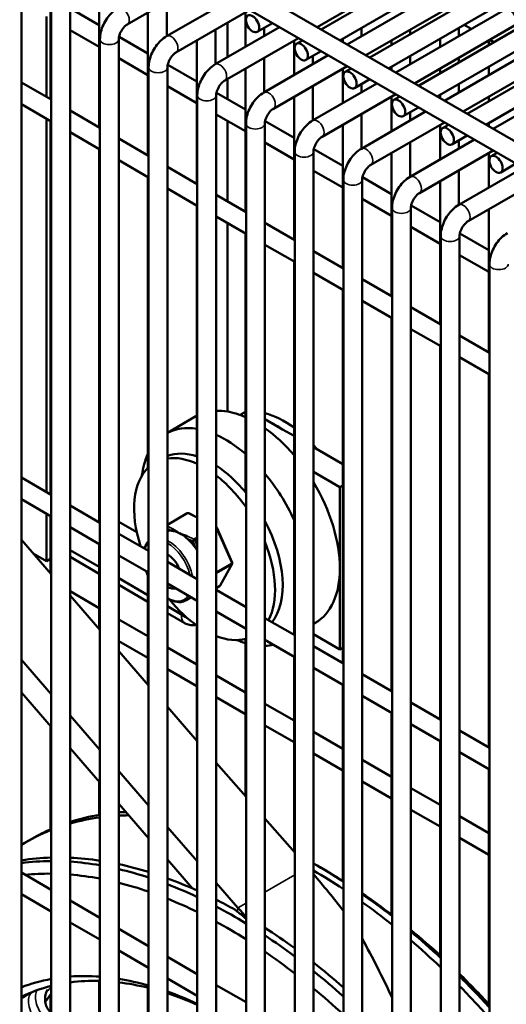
# Model space of a CAD drawing. Header units: inches. Extents: x 1 to 237, y 4 to 150.
# Tile 158 of 209: x 190.75 to 193.81, y 86.69 to 92.88. Entities that reach past the tile are written whole.
import ezdxf

# ---------------------------------------------------------------- set-up
doc = ezdxf.new("R2010")
doc.units = ezdxf.units.IN
doc.header["$LTSCALE"] = 7
doc.header["$MEASUREMENT"] = 0
doc.layers.add('Visible (ANSI)', color=7, linetype='Continuous', lineweight=50)
doc.layers.add('Visible Narrow (ANSI)', color=7, linetype='Continuous', lineweight=35)

msp = doc.modelspace()

# ---------------------------------------------------------------- linework, layer by layer
at = {"layer": 'Visible (ANSI)'}
for p, q in [((192.6425, 92.8197), (194.7097, 94.0132)), ((192.7606, 92.7515), (194.8278, 93.945)), ((190.7695, 93.9011), (196.9174, 90.3516)), ((190.6405, 93.8391), (196.8584, 90.2493)), ((192.9487, 92.6429), (195.0159, 93.8364)), ((193.0668, 92.5747), (195.134, 93.7682)), ((193.2549, 92.4661), (195.3222, 93.6596)), ((193.373, 92.3979), (195.4403, 93.5914)), ((193.5611, 92.2893), (195.6284, 93.4828)), ((193.6793, 92.2211), (195.7465, 93.4146)), ((190.9409, 93.2807), (190.9409, 92.381)), ((192.6173, 92.8342), (193.2467, 93.1976)), ((190.7568, 86.1695), (190.7568, 93.1121)), ((191.4233, 92.852), (191.8868, 93.1196)), ((192.8054, 92.7256), (193.4939, 93.1231)), ((191.2471, 93.1039), (191.2471, 92.2042)), ((191.6705, 92.7775), (192.0749, 93.011)), ((191.6715, 92.9953), (191.6715, 92.7781)), ((192.9236, 92.6574), (193.553, 93.0208)), ((190.945, 86.0281), (190.945, 92.9353)), ((191.0631, 85.9312), (191.0631, 92.9353)), ((191.065, 92.9513), (191.2471, 92.8461)), ((191.5534, 92.9271), (191.5534, 92.0274)), ((191.7295, 92.6752), (192.193, 92.9428)), ((192.1658, 92.9271), (192.1658, 92.7099)), ((193.1117, 92.5488), (193.8001, 92.9463)), ((190.9149, 92.396), (190.9149, 92.9016)), ((192.0533, 92.645), (192.0533, 92.8622)), ((192.2405, 92.8048), (192.3362, 92.8601)), ((191.0631, 92.816), (191.2471, 92.7098)), ((191.9767, 92.6007), (192.3811, 92.8342)), ((191.9777, 92.8185), (191.9777, 92.6013)), ((192.2839, 92.8299), (192.2839, 92.7781)), ((192.8964, 92.8299), (192.8964, 92.7781)), ((193.2026, 92.8185), (193.2026, 92.7895)), ((193.2298, 92.4806), (193.8592, 92.844)), ((193.5088, 92.8299), (193.5088, 92.7781)), ((193.5863, 92.8228), (193.5414, 92.8487)), ((191.2512, 85.7632), (191.2512, 92.7585)), ((191.3693, 85.6487), (191.3693, 92.7585)), ((191.3712, 92.7745), (191.5534, 92.6693)), ((191.8596, 92.7503), (191.8596, 91.8506)), ((192.0357, 92.4984), (192.4992, 92.766)), ((192.472, 92.7503), (192.472, 92.5331)), ((192.4877, 92.7303), (192.5243, 92.7515)), ((192.7783, 92.7617), (192.7783, 92.7413)), ((193.0845, 92.7503), (193.0845, 92.7213)), ((193.3907, 92.7617), (193.3907, 92.7099)), ((193.4179, 92.372), (194.1064, 92.7695)), ((193.697, 92.7503), (193.697, 92.7213)), ((193.7295, 92.7401), (193.7044, 92.7546)), ((192.5467, 92.628), (192.6425, 92.6833)), ((191.3693, 92.6392), (191.5534, 92.533)), ((192.2829, 92.4239), (192.6873, 92.6574)), ((192.2839, 92.6417), (192.2839, 92.4245)), ((192.5902, 92.6531), (192.5902, 92.6013)), ((193.2026, 92.6531), (193.2026, 92.6013)), ((193.5088, 92.6417), (193.5088, 92.6127)), ((193.536, 92.3038), (194.1654, 92.6672)), ((191.5574, 85.4509), (191.5574, 92.5817)), ((191.6755, 85.3162), (191.6755, 92.5817)), ((191.6774, 92.5977), (191.8596, 92.4925)), ((192.1658, 92.5735), (192.1658, 91.6738)), ((192.342, 92.3216), (192.8054, 92.5892)), ((192.7783, 92.5735), (192.7783, 92.3563)), ((192.7939, 92.5535), (192.8306, 92.5747)), ((193.0845, 92.5849), (193.0845, 92.5645)), ((193.3907, 92.5735), (193.3907, 92.5445)), ((193.697, 92.5849), (193.697, 92.5331)), ((193.7241, 92.1952), (194.4126, 92.5927)), ((192.0533, 92.3807), (192.0533, 92.5086)), ((192.8529, 92.4512), (192.9487, 92.5065)), ((190.7568, 92.4872), (190.945, 92.3786)), ((191.6755, 92.4624), (191.8596, 92.3562)), ((192.5891, 92.2471), (192.9936, 92.4806)), ((192.5902, 92.4649), (192.5902, 92.2477)), ((192.8964, 92.4763), (192.8964, 92.4245)), ((193.5088, 92.4763), (193.5088, 92.4245)), ((191.8636, 85.0831), (191.8636, 92.4049)), ((191.9818, 84.9237), (191.9818, 92.4049)), ((191.9837, 92.4209), (192.1658, 92.3157)), ((192.472, 92.3967), (192.472, 91.4969)), ((192.6482, 92.1448), (193.1117, 92.4124)), ((193.0845, 92.3967), (193.0845, 92.1795)), ((193.1001, 92.3767), (193.1368, 92.3979)), ((193.3907, 92.4081), (193.3907, 92.3877)), ((193.697, 92.3967), (193.697, 92.3677)), ((190.7568, 92.3508), (190.945, 92.2422)), ((191.0631, 92.3104), (191.2512, 92.2018)), ((192.8954, 92.0703), (193.2998, 92.3038)), ((193.1592, 92.2744), (193.2549, 92.3297)), ((190.9149, 89.9119), (190.9149, 92.2596)), ((190.9409, 92.2446), (190.9409, 89.8969)), ((191.9818, 92.2856), (192.1658, 92.1794)), ((192.0533, 91.7387), (192.0533, 92.2443)), ((192.2899, 92.2441), (192.472, 92.1389)), ((192.8964, 92.2881), (192.8964, 92.0709)), ((193.2026, 92.2995), (193.2026, 92.2477)), ((192.1699, 84.5502), (192.1699, 92.2281)), ((192.288, 84.5502), (192.288, 92.2281)), ((192.7783, 92.2199), (192.7783, 91.3201)), ((192.9544, 91.968), (193.4179, 92.2356)), ((193.3907, 92.2199), (193.3907, 92.0027)), ((193.4063, 92.1999), (193.443, 92.2211)), ((193.697, 92.2313), (193.697, 92.2109)), ((191.0631, 92.174), (191.2512, 92.0654)), ((191.3693, 92.1336), (191.5574, 92.025)), ((193.2016, 91.8935), (193.606, 92.127)), ((193.4654, 92.0976), (193.5611, 92.1529)), ((193.5088, 92.1227), (193.5088, 92.0709)), ((191.2471, 92.0678), (191.2471, 89.7201)), ((192.288, 92.1088), (192.472, 92.0026)), ((192.5961, 92.0673), (192.7783, 91.9621)), ((193.2026, 92.1113), (193.2026, 91.8941)), ((193.2606, 91.7912), (193.7241, 92.0588)), ((191.3693, 91.9972), (191.5574, 91.8886)), ((192.4761, 84.0242), (192.4761, 92.0513)), ((192.5942, 83.8636), (192.5942, 92.0513)), ((193.0845, 92.0431), (193.0845, 91.1433)), ((193.697, 92.0431), (193.697, 91.8259)), ((193.7126, 92.0231), (193.7493, 92.0443)), ((191.6755, 91.9568), (191.8636, 91.8482)), ((192.5942, 91.932), (192.7783, 91.8258)), ((193.5078, 91.7167), (193.9122, 91.9502)), ((193.5088, 91.9345), (193.5088, 91.7173)), ((193.7716, 91.9208), (193.8674, 91.9761)), ((191.5534, 91.891), (191.5534, 90.0638)), ((192.7823, 83.3993), (192.7823, 91.8745)), ((192.9004, 83.0289), (192.9004, 91.8745)), ((192.9023, 91.8905), (193.0845, 91.7853)), ((193.5669, 91.6144), (194.0304, 91.882)), ((191.6755, 91.8204), (191.8636, 91.7118)), ((193.3907, 91.8663), (193.3907, 90.9665)), ((191.9818, 91.78), (192.1699, 91.6714)), ((192.9004, 91.7552), (193.0845, 91.649)), ((191.8596, 91.7142), (191.8596, 90.1363)), ((193.0885, 78.5278), (193.0885, 91.6977)), ((193.2067, 78.5161), (193.2067, 91.6977)), ((193.2086, 91.7137), (193.3907, 91.6085)), ((193.697, 91.6895), (193.697, 90.7897)), ((191.9818, 91.6436), (192.1699, 91.535)), ((192.0533, 90.4176), (192.0533, 91.6023)), ((192.288, 91.6032), (192.4761, 91.4946)), ((193.2067, 91.5784), (193.3907, 91.4722)), ((192.1658, 91.5374), (192.1658, 89.9118)), ((193.3948, 79.6761), (193.3948, 91.5209)), ((193.5129, 80.4045), (193.5129, 91.5209)), ((193.5148, 91.5369), (193.697, 91.4317)), ((192.288, 91.4668), (192.4761, 91.3582)), ((192.5942, 91.4264), (192.7823, 91.3178)), ((193.5129, 91.4016), (193.697, 91.2954)), ((192.472, 91.3606), (192.472, 89.0129)), ((193.701, 81.5645), (193.701, 91.3441)), ((192.5942, 91.29), (192.7823, 91.1814)), ((192.9004, 91.2496), (193.0885, 91.141)), ((192.7783, 91.1838), (192.7783, 88.8361)), ((192.9004, 91.1132), (193.0885, 91.0046)), ((193.2067, 91.0728), (193.3948, 90.9642)), ((193.0845, 91.007), (193.0845, 88.6593)), ((193.2067, 90.9364), (193.3948, 90.8278)), ((193.5129, 90.896), (193.701, 90.7874)), ((193.3907, 90.8302), (193.3907, 88.4825)), ((193.5129, 90.7596), (193.701, 90.651)), ((193.697, 90.6534), (193.697, 88.3057)), ((191.8551, 90.3877), (191.6755, 90.284)), ((192.1658, 90.4155), (192.1327, 90.3964)), ((192.3291, 90.3465), (192.288, 90.3702)), ((192.3998, 90.3057), (192.3291, 90.3465)), ((192.472, 90.264), (192.3998, 90.3057)), ((192.7783, 90.0872), (192.5942, 90.1934)), ((192.7604, 89.9423), (192.5942, 90.0383)), ((190.7568, 90.0032), (190.945, 89.8946)), ((192.7783, 89.9526), (192.7604, 89.9423)), ((192.7604, 89.432), (192.7604, 89.9423)), ((190.7568, 89.8668), (190.945, 89.7582)), ((191.0631, 89.8264), (191.2512, 89.7178)), ((190.9149, 89.4769), (190.9149, 89.7756)), ((191.8003, 89.7779), (191.6755, 89.7059)), ((191.8097, 89.7782), (191.8636, 89.7516)), ((190.9409, 89.7605), (190.9409, 89.4002)), ((191.3693, 89.7249), (191.4825, 89.6595)), ((191.0631, 89.69), (191.2512, 89.5814)), ((191.3693, 89.6496), (191.5574, 89.541)), ((191.7467, 89.6549), (191.7467, 89.6549)), ((191.9863, 89.6884), (192.083, 89.4679)), ((190.7568, 89.6108), (190.945, 89.3956)), ((191.2471, 89.5837), (191.2471, 89.05)), ((190.8321, 89.5247), (190.9149, 89.4769)), ((191.0631, 89.5465), (191.2471, 89.4402)), ((190.9149, 89.4769), (190.9409, 89.492)), ((191.2471, 89.3979), (191.0631, 89.5042)), ((191.3693, 89.5132), (191.5574, 89.4046)), ((191.6755, 89.4728), (191.8636, 89.3642)), ((192.0826, 89.4591), (192.0074, 89.3235)), ((192.7604, 88.9217), (192.7604, 89.432)), ((191.3693, 89.3697), (191.5534, 89.2634)), ((191.5534, 89.3857), (191.5534, 88.6997)), ((191.6755, 89.3364), (191.8636, 89.2278)), ((191.0631, 89.2878), (191.2471, 89.1816)), ((191.5534, 89.2211), (191.3693, 89.3274)), ((192.0037, 89.3196), (191.9818, 89.307)), ((191.9818, 89.296), (192.1699, 89.1874)), ((191.0631, 89.2605), (191.2512, 89.0453)), ((191.8258, 89.2496), (191.7933, 89.2308)), ((191.6755, 89.1929), (191.7917, 89.1258)), ((191.7841, 89.0879), (191.6755, 89.1506)), ((191.9818, 89.1596), (192.1699, 89.051)), ((191.3693, 89.111), (191.5534, 89.0048)), ((192.288, 89.1192), (192.4761, 89.0106)), ((192.6051, 89.0887), (192.5942, 89.0824)), ((191.8596, 89.0727), (191.8596, 88.3494)), ((191.3693, 88.9746), (191.5534, 88.8684)), ((192.1658, 88.9873), (192.1658, 87.9992)), ((192.288, 88.9828), (192.4761, 88.8742)), ((192.5942, 89.0177), (192.7604, 88.9217)), ((191.3693, 88.9103), (191.5574, 88.6951)), ((191.6755, 88.9342), (191.8596, 88.828)), ((192.5942, 88.9424), (192.7823, 88.8338)), ((192.7783, 88.932), (192.7604, 88.9217)), ((190.7568, 88.8562), (190.945, 88.641)), ((192.472, 88.8765), (192.472, 87.6489)), ((191.6755, 88.7978), (191.8596, 88.6916)), ((192.5942, 88.806), (192.7823, 88.6974)), ((191.9818, 88.7574), (192.1658, 88.6511)), ((192.9004, 88.7656), (193.0885, 88.657)), ((190.7568, 88.651), (190.945, 88.4358)), ((192.7783, 88.6997), (192.7783, 87.4678)), ((191.9818, 88.621), (192.1658, 88.5148)), ((192.9004, 88.6292), (193.0885, 88.5206)), ((193.2067, 88.5888), (193.3948, 88.4802)), ((191.6755, 88.56), (191.8636, 88.3448)), ((192.288, 88.5806), (192.472, 88.4743)), ((191.0631, 88.506), (191.2512, 88.2908)), ((193.0845, 88.5229), (193.0845, 87.2553)), ((190.9409, 88.4404), (190.9409, 87.7914)), ((192.288, 88.4442), (192.472, 88.338)), ((192.5942, 88.4038), (192.7783, 88.2975)), ((193.2067, 88.4524), (193.3948, 88.3438)), ((193.5129, 88.412), (193.701, 88.3034)), ((193.3907, 88.3461), (193.3907, 86.9979)), ((191.0631, 88.3007), (191.2512, 88.0855)), ((192.5942, 88.2674), (192.7783, 88.1612)), ((192.9004, 88.227), (193.0845, 88.1207)), ((193.5129, 88.2756), (193.701, 88.167)), ((191.3693, 88.1557), (191.5574, 87.9405)), ((191.9818, 88.2097), (192.1699, 87.9946)), ((193.697, 88.1693), (193.697, 86.6915)), ((191.2471, 88.0902), (191.2471, 87.882)), ((192.9004, 88.0906), (193.0845, 87.9844)), ((193.2067, 88.0502), (193.3907, 87.9439)), ((191.3693, 87.9504), (191.5574, 87.7353)), ((193.2067, 87.9138), (193.3907, 87.8076)), ((192.288, 87.8595), (192.4761, 87.6443)), ((193.5129, 87.8734), (193.697, 87.7671)), ((191.6755, 87.8054), (191.8636, 87.5903)), ((190.7846, 87.7094), (190.8234, 87.7318)), ((193.5129, 87.737), (193.697, 87.6308)), ((191.6755, 87.6002), (191.8341, 87.4188)), ((192.6784, 87.5278), (192.6359, 87.5523)), ((190.7568, 87.5191), (190.945, 87.4105)), ((191.9818, 87.4552), (192.1194, 87.2977)), ((190.7568, 87.3828), (190.945, 87.2741)), ((191.0631, 87.3423), (191.2512, 87.2337)), ((191.0631, 87.206), (191.2512, 87.0973)), ((191.3693, 87.1655), (191.5574, 87.0569)), ((191.3693, 87.0292), (191.5574, 86.9205)), ((191.6755, 86.9887), (191.8636, 86.8801)), ((191.2471, 86.8378), (191.2471, 86.2966)), ((191.5534, 86.7948), (191.5534, 85.9536)), ((191.6755, 86.8524), (191.8636, 86.7437)), ((191.9818, 86.8119), (192.1699, 86.7033)), ((190.9409, 86.7526), (190.9409, 86.6395))]:
    msp.add_line(p, q, dxfattribs=at)
for centre, start, end in [((191.8053, 89.7692), 63.72099, 120), ((191.9771, 89.6844), 23.67941, 62.52073), ((192.0738, 89.4639), 331.01103, 23.67941), ((191.9987, 89.3283), 300, 331.01103)]:
    msp.add_arc(centre, 0.01, start, end, dxfattribs=at)
for centre, major_axis, ratio, start_param, end_param in [((193.8297, 92.8951), (0.0295, -0.0511), 0.57735, 0, 3.141593), ((192.2301, 89.7382), (-0.375, 0.6495), 0.57735, 6.27124, 6.283185), ((192.2301, 89.7382), (-0.375, 0.6495), 0.57735, 5.837624, 5.98512), ((192.2301, 89.7382), (0.375, -0.6495), 0.57735, 2.477675, 2.696031), ((192.4125, 89.8435), (0.3135, -0.543), 0.57735, 2.221523, 2.64094), ((192.3644, 89.8158), (0.3135, -0.543), 0.57735, 2.276301, 2.436088), ((192.0406, 89.6288), (-0.375, 0.6495), 0.57735, 5.846062, 6.257021), ((192.0406, 89.6288), (0.375, -0.6495), 0.57735, 2.117791, 2.467361), ((192.2301, 89.7382), (0.375, -0.6495), 0.57735, 1.882423, 2.24682), ((192.4125, 89.8435), (0.3135, -0.543), 0.57735, 1.879153, 1.933971), ((192.0406, 89.6288), (-0.375, 0.6495), 0.57735, 0.379389, 0.649291), ((191.9571, 89.5806), (-0.3135, 0.543), 0.57735, 5.710286, 6.186062), ((191.9091, 89.5529), (-0.3135, 0.543), 0.57735, 5.600418, 6.052563), ((191.9571, 89.5806), (-0.3135, 0.543), 0.57735, 4.997361, 5.442262), ((191.9091, 89.5529), (-0.3135, 0.543), 0.57735, 0.130572, 1.218623), ((191.9091, 89.5529), (-0.3135, 0.543), 0.57735, 4.868891, 5.333094), ((192.0406, 89.6288), (0.375, -0.6495), 0.57735, 1.405913, 1.870876), ((192.2301, 89.7382), (0.375, -0.6495), 0.57735, 0.785398, 1.599414), ((191.9571, 89.5806), (0.3135, -0.543), 0.57735, 0.228856, 1.513859), ((191.7606, 89.4671), (-0.1105, 0.1914), 0.57735, 5.872014, 6.073255), ((191.7606, 89.4671), (-0.1105, 0.1914), 0.57735, 5.57004, 5.872014), ((191.7606, 89.4671), (-0.1105, 0.1914), 0.57735, 5.561125, 5.57004), ((191.7606, 89.4671), (-0.1105, 0.1914), 0.57735, 5.268065, 5.561125), ((191.7606, 89.4671), (-0.1105, 0.1914), 0.57735, 4.824816, 5.268065), ((191.9091, 89.5529), (0.3135, -0.543), 0.57735, 0.352173, 1.331312), ((191.6757, 89.4181), (0.0625, -0.1083), 0.57735, 1.349058, 2.358388), ((191.7606, 89.4671), (-0.1105, 0.1914), 0.57735, 4.777549, 4.824816), ((192.2301, 89.7382), (0.375, -0.6495), 0.57735, 0, 0.785398), ((191.6757, 89.4181), (0.0625, -0.1083), 0.57735, 5.495593, 6.137978), ((191.9091, 89.5529), (0.3135, -0.543), 0.57735, 4.979146, 5.395157), ((191.8341, 89.1503), (0.06, 0), 0.57735, 3.926991, 3.999376), ((192.0406, 89.6288), (0.375, -0.6495), 0.57735, 0.143205, 0.164883), ((191.9091, 89.5529), (0.3135, -0.543), 0.57735, 5.662481, 6.126684), ((192.0406, 89.6288), (-0.375, 0.6495), 0.57735, 2.492302, 2.594598), ((192.0406, 89.6288), (0.375, -0.6495), 0.57735, 5.983106, 6.10426), ((192.6359, 84.5925), (-1.8125, 3.1393), 0.57735, 6.068503, 6.15843), ((192.5971, 84.57), (-1.8125, 3.1393), 0.57735, 6.050576, 6.139355), ((192.6359, 84.5925), (-1.8125, 3.1393), 0.57735, 5.994897, 6.014652), ((192.5971, 84.57), (-1.8125, 3.1393), 0.57735, 5.969765, 5.997284), ((192.5971, 84.57), (-1.8125, 3.1393), 0.57735, 6.198196, 6.298597), ((192.6359, 84.5925), (-1.8125, 3.1393), 0.57735, 6.21821, 6.283185), ((192.1374, 84.3047), (-1.8125, 3.1393), 0.57735, 5.98167, 6.066573), ((192.1374, 84.3047), (-1.8125, 3.1393), 0.57735, 5.850827, 5.930287), ((192.0985, 84.2822), (-1.8125, 3.1393), 0.57735, 5.964606, 6.048667), ((192.0985, 84.2822), (-1.8125, 3.1393), 0.57735, 5.834705, 5.913639), ((192.1374, 84.3047), (1.8125, -3.1393), 0.57735, 2.584456, 2.660545), ((192.0985, 84.2822), (1.8125, -3.1393), 0.57735, 2.568907, 2.644681), ((192.6359, 84.5925), (1.8125, -3.1393), 0.57735, 2.299059, 2.372481), ((192.0561, 84.2577), (-1.7825, 3.0874), 0.57735, 5.954268, 6.02793), ((192.0561, 84.2577), (-1.7825, 3.0874), 0.57735, 5.822792, 5.902699), ((192.1374, 84.3047), (1.8125, -3.1393), 0.57735, 2.463215, 2.537391), ((192.5971, 84.57), (1.8125, -3.1393), 0.57735, 2.283855, 2.357307), ((191.3688, 85.4386), (1.909, -3.3065), 0.57735, 1.805134, 1.885045), ((192.6784, 84.617), (1.7825, -3.0874), 0.57735, 2.314948, 2.356194), ((192.0561, 84.2577), (-1.7825, 3.0874), 0.57735, 5.696936, 5.773735), ((192.0985, 84.2822), (1.8125, -3.1393), 0.57735, 2.447967, 2.521987), ((192.0561, 84.2577), (-1.7825, 3.0874), 0.57735, 5.574218, 5.649348), ((192.6784, 84.617), (1.7825, -3.0874), 0.57735, 2.192754, 2.267991), ((192.6359, 84.5925), (1.8125, -3.1393), 0.57735, 2.178692, 2.252828), ((192.1374, 84.3047), (1.8125, -3.1393), 0.57735, 2.370896, 2.41697), ((192.0985, 84.2822), (1.8125, -3.1393), 0.57735, 2.328367, 2.401776), ((190.9304, 85.1855), (1.909, -3.3065), 0.57735, 1.879188, 1.900126), ((192.5971, 84.57), (1.8125, -3.1393), 0.57735, 2.163255, 2.237562), ((192.9689, 84.7847), (2.1419, -2.9472), 0.293175, 2.332431, 2.34005), ((192.2638, 84.285), (-1.554, 3.3754), 0.451564, 5.531263, 5.55601), ((192.0561, 84.2577), (-1.7825, 3.0874), 0.57735, 5.452649, 5.527294), ((192.1374, 84.3047), (1.8125, -3.1393), 0.57735, 2.223688, 2.297431), ((192.0985, 84.2822), (1.8125, -3.1393), 0.57735, 2.208365, 2.282225), ((192.6784, 84.617), (1.7825, -3.0874), 0.57735, 2.068031, 2.145062), ((192.6359, 84.5925), (1.8125, -3.1393), 0.57735, 2.05565, 2.131662), ((192.5971, 84.57), (1.8125, -3.1393), 0.57735, 2.039726, 2.116071), ((192.0561, 84.2577), (-1.7825, 3.0874), 0.57735, 5.330406, 5.405681), ((192.1374, 84.3047), (1.8125, -3.1393), 0.57735, 2.101875, 2.17704), ((192.0561, 84.2577), (-1.43, 2.4768), 0.57735, 5.90715, 6.011076), ((192.0985, 84.2822), (1.8125, -3.1393), 0.57735, 2.086165, 2.161599), ((192.6784, 84.617), (1.7825, -3.0874), 0.57735, 1.938482, 2.018783), ((192.6359, 84.5925), (1.8125, -3.1393), 0.57735, 1.927694, 2.007024), ((192.0561, 84.2577), (-1.43, 2.4768), 0.57735, 6.079491, 6.195502), ((192.0985, 84.2822), (-1.4, 2.4249), 0.57735, 6.119774, 6.242369), ((192.0985, 84.2822), (-1.4, 2.4249), 0.57735, 5.940047, 6.048149), ((192.0561, 84.2577), (1.43, -2.4768), 0.57735, 2.605366, 2.702709), ((192.0985, 84.2822), (1.4, -2.4249), 0.57735, 2.633031, 2.733404), ((192.5971, 84.57), (1.8125, -3.1393), 0.57735, 1.910948, 1.990829), ((192.6359, 84.5925), (-1.4, 2.4249), 0.57735, 0.23838, 0.276059), ((192.0561, 84.2577), (1.43, -2.4768), 0.57735, 2.451517, 2.545522), ((192.0985, 84.2822), (1.4, -2.4249), 0.57735, 2.475121, 2.571514), ((192.0561, 84.2577), (-1.7825, 3.0874), 0.57735, 5.205567, 5.282678)]:
    msp.add_ellipse(centre, major_axis=major_axis, ratio=ratio, start_param=start_param, end_param=end_param, dxfattribs=at)
for centre in [(192.211, 92.856), (192.5172, 92.6792), (192.8234, 92.5024), (193.1296, 92.3256), (193.4359, 92.1488), (193.7421, 91.972)]:
    msp.add_ellipse(centre, major_axis=(-0.0295, 0.0511), ratio=0.57735, dxfattribs=at)
for points, knots in [([(191.2512, 92.7585), (191.2512, 92.774), (191.2533, 92.7894), (191.2606, 92.8198), (191.2659, 92.8347), (191.2792, 92.8636), (191.2873, 92.8775), (191.3056, 92.9035), (191.3159, 92.9155), (191.3385, 92.9371), (191.3508, 92.9466), (191.3642, 92.9543)], [4.712389, 4.712389, 4.712389, 4.712389, 5.026548, 5.026548, 5.340708, 5.340708, 5.654867, 5.654867, 5.969026, 5.969026, 6.283185, 6.283185, 6.283185, 6.283185]), ([(191.3693, 92.7585), (191.3693, 92.7616), (191.3696, 92.7655), (191.3711, 92.7744), (191.3723, 92.7796), (191.3759, 92.7907), (191.3783, 92.7968), (191.3843, 92.8089), (191.3878, 92.815), (191.3956, 92.8263), (191.3998, 92.8315), (191.408, 92.8404), (191.4121, 92.8441), (191.4186, 92.8491), (191.4211, 92.8508), (191.4233, 92.852)], [4.712389, 4.712389, 4.712389, 4.712389, 4.919113, 4.919113, 5.142574, 5.142574, 5.381629, 5.381629, 5.629603, 5.629603, 5.877268, 5.877268, 6.114931, 6.114931, 6.283185, 6.283185, 6.283185, 6.283185]), ([(191.5574, 92.5817), (191.5574, 92.5972), (191.5595, 92.6126), (191.5668, 92.643), (191.5721, 92.6579), (191.5855, 92.6868), (191.5935, 92.7007), (191.6118, 92.7267), (191.6221, 92.7387), (191.6448, 92.7603), (191.6571, 92.7698), (191.6705, 92.7775)], [4.712389, 4.712389, 4.712389, 4.712389, 5.026548, 5.026548, 5.340708, 5.340708, 5.654867, 5.654867, 5.969026, 5.969026, 6.283185, 6.283185, 6.283185, 6.283185]), ([(191.6755, 92.5817), (191.6755, 92.5848), (191.6758, 92.5887), (191.6773, 92.5976), (191.6785, 92.6028), (191.6821, 92.6139), (191.6846, 92.62), (191.6905, 92.6321), (191.6941, 92.6382), (191.7018, 92.6495), (191.706, 92.6547), (191.7143, 92.6636), (191.7184, 92.6673), (191.7248, 92.6723), (191.7273, 92.674), (191.7295, 92.6752)], [4.712389, 4.712389, 4.712389, 4.712389, 4.919113, 4.919113, 5.142574, 5.142574, 5.381629, 5.381629, 5.629603, 5.629603, 5.877268, 5.877268, 6.114931, 6.114931, 6.283185, 6.283185, 6.283185, 6.283185]), ([(191.8636, 92.4049), (191.8636, 92.4204), (191.8657, 92.4358), (191.8731, 92.4662), (191.8784, 92.4811), (191.8917, 92.51), (191.8997, 92.5239), (191.918, 92.5499), (191.9284, 92.5619), (191.951, 92.5835), (191.9633, 92.593), (191.9767, 92.6007)], [4.712389, 4.712389, 4.712389, 4.712389, 5.026548, 5.026548, 5.340708, 5.340708, 5.654867, 5.654867, 5.969026, 5.969026, 6.283185, 6.283185, 6.283185, 6.283185]), ([(191.9818, 92.4049), (191.9818, 92.408), (191.982, 92.4119), (191.9835, 92.4208), (191.9848, 92.426), (191.9884, 92.4371), (191.9908, 92.4432), (191.9968, 92.4553), (192.0003, 92.4614), (192.008, 92.4727), (192.0122, 92.4779), (192.0205, 92.4868), (192.0246, 92.4905), (192.031, 92.4955), (192.0335, 92.4972), (192.0357, 92.4984)], [4.712389, 4.712389, 4.712389, 4.712389, 4.919113, 4.919113, 5.142574, 5.142574, 5.381629, 5.381629, 5.629603, 5.629603, 5.877268, 5.877268, 6.114931, 6.114931, 6.283185, 6.283185, 6.283185, 6.283185]), ([(192.1699, 92.2281), (192.1699, 92.2436), (192.1719, 92.259), (192.1793, 92.2894), (192.1846, 92.3043), (192.1979, 92.3332), (192.2059, 92.3471), (192.2243, 92.3731), (192.2346, 92.3851), (192.2572, 92.4067), (192.2695, 92.4162), (192.2829, 92.4239)], [4.712389, 4.712389, 4.712389, 4.712389, 5.026548, 5.026548, 5.340708, 5.340708, 5.654867, 5.654867, 5.969026, 5.969026, 6.283185, 6.283185, 6.283185, 6.283185]), ([(192.288, 92.2281), (192.288, 92.2312), (192.2883, 92.2351), (192.2897, 92.244), (192.291, 92.2492), (192.2946, 92.2603), (192.297, 92.2664), (192.303, 92.2785), (192.3065, 92.2846), (192.3143, 92.2959), (192.3185, 92.3011), (192.3267, 92.31), (192.3308, 92.3137), (192.3373, 92.3187), (192.3398, 92.3204), (192.342, 92.3216)], [4.712389, 4.712389, 4.712389, 4.712389, 4.919113, 4.919113, 5.142574, 5.142574, 5.381629, 5.381629, 5.629603, 5.629603, 5.877268, 5.877268, 6.114931, 6.114931, 6.283185, 6.283185, 6.283185, 6.283185]), ([(192.4761, 92.0513), (192.4761, 92.0668), (192.4782, 92.0822), (192.4855, 92.1126), (192.4908, 92.1275), (192.5041, 92.1564), (192.5122, 92.1703), (192.5305, 92.1963), (192.5408, 92.2083), (192.5634, 92.2299), (192.5758, 92.2394), (192.5891, 92.2471)], [4.712389, 4.712389, 4.712389, 4.712389, 5.026548, 5.026548, 5.340708, 5.340708, 5.654867, 5.654867, 5.969026, 5.969026, 6.283185, 6.283185, 6.283185, 6.283185]), ([(192.5942, 92.0513), (192.5942, 92.0544), (192.5945, 92.0583), (192.596, 92.0672), (192.5972, 92.0724), (192.6008, 92.0835), (192.6033, 92.0896), (192.6092, 92.1017), (192.6128, 92.1078), (192.6205, 92.1191), (192.6247, 92.1243), (192.633, 92.1332), (192.637, 92.1369), (192.6435, 92.1419), (192.646, 92.1436), (192.6482, 92.1448)], [4.712389, 4.712389, 4.712389, 4.712389, 4.919113, 4.919113, 5.142574, 5.142574, 5.381629, 5.381629, 5.629603, 5.629603, 5.877268, 5.877268, 6.114931, 6.114931, 6.283185, 6.283185, 6.283185, 6.283185]), ([(192.7823, 91.8745), (192.7823, 91.89), (192.7844, 91.9054), (192.7917, 91.9358), (192.797, 91.9507), (192.8104, 91.9796), (192.8184, 91.9935), (192.8367, 92.0195), (192.847, 92.0315), (192.8697, 92.0531), (192.882, 92.0626), (192.8954, 92.0703)], [4.712389, 4.712389, 4.712389, 4.712389, 5.026548, 5.026548, 5.340708, 5.340708, 5.654867, 5.654867, 5.969026, 5.969026, 6.283185, 6.283185, 6.283185, 6.283185]), ([(192.9004, 91.8745), (192.9004, 91.8776), (192.9007, 91.8815), (192.9022, 91.8904), (192.9034, 91.8956), (192.907, 91.9067), (192.9095, 91.9128), (192.9154, 91.9249), (192.919, 91.931), (192.9267, 91.9423), (192.9309, 91.9475), (192.9392, 91.9564), (192.9433, 91.9601), (192.9497, 91.9651), (192.9522, 91.9668), (192.9544, 91.968)], [4.712389, 4.712389, 4.712389, 4.712389, 4.919113, 4.919113, 5.142574, 5.142574, 5.381629, 5.381629, 5.629603, 5.629603, 5.877268, 5.877268, 6.114931, 6.114931, 6.283185, 6.283185, 6.283185, 6.283185]), ([(193.0885, 91.6977), (193.0885, 91.7132), (193.0906, 91.7286), (193.098, 91.759), (193.1033, 91.7739), (193.1166, 91.8028), (193.1246, 91.8167), (193.143, 91.8427), (193.1533, 91.8547), (193.1759, 91.8763), (193.1882, 91.8858), (193.2016, 91.8935)], [4.712389, 4.712389, 4.712389, 4.712389, 5.026548, 5.026548, 5.340708, 5.340708, 5.654867, 5.654867, 5.969026, 5.969026, 6.283185, 6.283185, 6.283185, 6.283185]), ([(193.2067, 91.6977), (193.2067, 91.7008), (193.207, 91.7047), (193.2084, 91.7136), (193.2097, 91.7188), (193.2133, 91.7299), (193.2157, 91.736), (193.2217, 91.7481), (193.2252, 91.7542), (193.2329, 91.7655), (193.2371, 91.7707), (193.2454, 91.7796), (193.2495, 91.7833), (193.2559, 91.7883), (193.2584, 91.79), (193.2606, 91.7912)], [4.712389, 4.712389, 4.712389, 4.712389, 4.919113, 4.919113, 5.142574, 5.142574, 5.381629, 5.381629, 5.629603, 5.629603, 5.877268, 5.877268, 6.114931, 6.114931, 6.283185, 6.283185, 6.283185, 6.283185]), ([(193.3948, 91.5209), (193.3948, 91.5364), (193.3968, 91.5518), (193.4042, 91.5822), (193.4095, 91.5971), (193.4228, 91.626), (193.4308, 91.6399), (193.4492, 91.6659), (193.4595, 91.6779), (193.4821, 91.6995), (193.4944, 91.709), (193.5078, 91.7167)], [4.712389, 4.712389, 4.712389, 4.712389, 5.026548, 5.026548, 5.340708, 5.340708, 5.654867, 5.654867, 5.969026, 5.969026, 6.283185, 6.283185, 6.283185, 6.283185]), ([(193.5129, 91.5209), (193.5129, 91.524), (193.5132, 91.5279), (193.5146, 91.5368), (193.5159, 91.542), (193.5195, 91.5531), (193.5219, 91.5592), (193.5279, 91.5713), (193.5314, 91.5774), (193.5392, 91.5887), (193.5434, 91.5939), (193.5516, 91.6028), (193.5557, 91.6065), (193.5622, 91.6115), (193.5647, 91.6132), (193.5669, 91.6144)], [4.712389, 4.712389, 4.712389, 4.712389, 4.919113, 4.919113, 5.142574, 5.142574, 5.381629, 5.381629, 5.629603, 5.629603, 5.877268, 5.877268, 6.114931, 6.114931, 6.283185, 6.283185, 6.283185, 6.283185]), ([(193.701, 91.3441), (193.701, 91.3596), (193.7031, 91.375), (193.7104, 91.4054), (193.7157, 91.4203), (193.7291, 91.4492), (193.7371, 91.4631), (193.7554, 91.4891), (193.7657, 91.5011), (193.7884, 91.5227), (193.8007, 91.5322), (193.814, 91.5399)], [4.712389, 4.712389, 4.712389, 4.712389, 5.026548, 5.026548, 5.340708, 5.340708, 5.654867, 5.654867, 5.969026, 5.969026, 6.283185, 6.283185, 6.283185, 6.283185]), ([(191.5574, 89.6026), (191.5519, 89.5974), (191.547, 89.5914), (191.5375, 89.5764), (191.5333, 89.567), (191.5302, 89.5567)], [0.9183085, 0.9183085, 0.9183085, 0.9183085, 1.0794423, 1.0794423, 1.2823711, 1.2823711, 1.2823711, 1.2823711]), ([(191.6755, 89.2426), (191.6871, 89.2358), (191.6987, 89.2303), (191.7271, 89.2208), (191.7438, 89.2185), (191.7716, 89.2213), (191.7831, 89.2249), (191.7933, 89.2308)], [3.1271305, 3.1271305, 3.1271305, 3.1271305, 3.3481721, 3.3481721, 3.6731571, 3.6731571, 3.9269908, 3.9269908, 3.9269908, 3.9269908]), ([(191.8542, 89.0765), (191.8438, 89.0744), (191.8329, 89.0739), (191.812, 89.0765), (191.8017, 89.0794), (191.7894, 89.085), (191.7867, 89.0864), (191.7841, 89.088)], [0.0815927, 0.0815927, 0.0815927, 0.0815927, 0.1624471, 0.1624471, 0.2421768, 0.2421768, 0.2654341, 0.2654341, 0.2654341, 0.2654341]), ([(192.9004, 87.104), (192.9332, 87.0441), (192.9653, 86.9832), (193.0281, 86.8595), (193.0588, 86.7965), (193.0885, 86.7331)], [9.0951202, 9.0951202, 9.0951202, 9.0951202, 9.5914225, 9.5914225, 10.0921921, 10.0921921, 10.0921921, 10.0921921]), ([(190.9206, 86.7809), (190.9206, 86.7809), (190.9206, 86.7808), (190.9202, 86.7803), (190.9197, 86.7795), (190.918, 86.7766), (190.9165, 86.7737), (190.9133, 86.7665), (190.9117, 86.7623), (190.9088, 86.7525), (190.9075, 86.7467), (190.9056, 86.7324), (190.9054, 86.7237), (190.9071, 86.7037), (190.9097, 86.6924), (190.9185, 86.6696), (190.9251, 86.6582), (190.9344, 86.6469), (190.9355, 86.6456), (190.9366, 86.6443)], [0.162913, 0.162913, 0.162913, 0.162913, 0.1815307, 0.1815307, 0.2150308, 0.2150308, 0.2675111, 0.2675111, 0.3128161, 0.3128161, 0.3648716, 0.3648716, 0.4348549, 0.4348549, 0.5251035, 0.5251035, 0.626011, 0.626011, 0.639298, 0.639298, 0.639298, 0.639298])]:
    msp.add_open_spline(points, degree=3, knots=knots, dxfattribs=at)
msp.add_open_spline([(191.5418, 89.4136), (191.5463, 89.4014), (191.5515, 89.3892), (191.5574, 89.3772)], degree=3, dxfattribs=at)
at = {"layer": 'Visible Narrow (ANSI)'}
for p, q in [((191.6755, 89.7031), (191.8048, 89.7777)), ((191.8048, 89.7777), (191.8636, 89.7486)), ((191.71, 89.6806), (191.6755, 89.6976)), ((191.6755, 89.6819), (191.7034, 89.6681)), ((191.9818, 89.6849), (191.983, 89.6856)), ((191.983, 89.6856), (192.0797, 89.4651)), ((191.7962, 89.6223), (191.8357, 89.6028)), ((191.8423, 89.6153), (191.8027, 89.6348)), ((191.8357, 89.6028), (191.858, 89.552)), ((191.8636, 89.6276), (191.8423, 89.6153)), ((191.8486, 89.608), (191.8636, 89.6167)), ((191.8636, 89.5738), (191.8486, 89.608)), ((192.0797, 89.4651), (191.9818, 89.4086)), ((191.9818, 89.3999), (192.0802, 89.4567)), ((192.0802, 89.4567), (192.005, 89.3211)), ((192.005, 89.3211), (191.9818, 89.3076)), ((191.7917, 89.1258), (191.7917, 89.127)), ((192.288, 87.3951), (192.4761, 87.5037)), ((192.1161, 87.273), (192.1194, 87.2977)), ((192.1194, 87.2977), (192.1699, 87.3269)), ((190.8216, 86.7643), (190.8341, 86.7715))]:
    msp.add_line(p, q, dxfattribs=at)
for centre, major_axis, ratio, start_param, end_param in [((191.3938, 92.9032), (0.0295, -0.0511), 0.57735, 0, 3.141593), ((191.3102, 92.7585), (0.0591, 0), 0.57735, 3.141593, 6.283185), ((191.7, 92.7264), (0.0295, -0.0511), 0.57735, 0, 3.141593), ((191.6165, 92.5817), (0.0591, 0), 0.57735, 3.141593, 6.283185), ((192.0062, 92.5496), (0.0295, -0.0511), 0.57735, 0, 3.141593), ((192.3124, 92.3728), (0.0295, -0.0511), 0.57735, 0, 3.141593), ((191.9227, 92.4049), (0.0591, 0), 0.57735, 3.141593, 6.283185), ((192.6187, 92.196), (0.0295, -0.0511), 0.57735, 0, 3.141593), ((192.2289, 92.2281), (0.0591, 0), 0.57735, 3.141593, 6.283185), ((192.9249, 92.0192), (0.0295, -0.0511), 0.57735, 0, 3.141593), ((192.5351, 92.0513), (0.0591, 0), 0.57735, 3.141593, 6.283185), ((192.8414, 91.8745), (0.0591, 0), 0.57735, 3.141593, 6.283185), ((193.2311, 91.8424), (0.0295, -0.0511), 0.57735, 0, 3.141593), ((193.1476, 91.6977), (0.0591, 0), 0.57735, 3.141593, 6.283185), ((193.5373, 91.6656), (0.0295, -0.0511), 0.57735, 0, 3.141593), ((193.4538, 91.5209), (0.0591, 0), 0.57735, 3.141593, 6.283185), ((193.7601, 91.3441), (0.0591, 0), 0.57735, 3.141593, 6.283185), ((191.8053, 89.7692), (-0.005, 0.00866), 0.57735, 5.57004, 6.283185), ((191.8053, 89.7692), (0.00443, 0.00897), 0.617523, 0, 0.746565), ((191.7105, 89.6721), (0.00443, 0.00897), 0.617523, 0.746565, 2.317362), ((191.9771, 89.6844), (0.005, -0.00866), 0.57735, 1.381249, 1.64524), ((191.9771, 89.6844), (0.00916, 0.00402), 0.153839, 5.336414, 6.283185), ((191.6757, 89.4181), (-0.1055, 0.1827), 0.57735, 0.130197, 0.463341), ((191.6828, 89.4222), (-0.1105, 0.1914), 0.57735, 4.186853, 5.544294), ((191.6757, 89.4181), (0.1055, -0.1827), 0.57735, 1.107455, 2.357494), ((191.8032, 89.6264), (-0.00443, -0.00897), 0.617523, 3.888158, 5.458954), ((191.8428, 89.6068), (-0.00443, -0.00897), 0.617523, 3.888158, 5.458954), ((191.8428, 89.6068), (0.00916, 0.00402), 0.153839, 3.765617, 5.336414), ((191.8428, 89.6068), (0.005, -0.00866), 0.57735, 1.381249, 2.428447), ((191.865, 89.5561), (0.00916, 0.00402), 0.153839, 3.765617, 4.491246), ((192.0738, 89.4639), (0.00916, 0.00402), 0.153839, 5.336414, 6.283185), ((192.0738, 89.4639), (0.005, -0.00866), 0.57735, 0.334052, 1.381249), ((192.0738, 89.4639), (0.00875, -0.00485), 0.771362, 5.849011, 6.283185), ((191.6757, 89.4181), (-0.1055, 0.1827), 0.57735, 1.280484, 1.440599), ((191.9987, 89.3283), (0.005, -0.00866), 0.57735, 0, 0.334052), ((191.9987, 89.3283), (0.00875, -0.00485), 0.771362, 5.849011, 6.283185), ((191.6757, 89.4181), (0.1055, -0.1827), 0.57735, 5.496488, 6.573497), ((191.6828, 89.4222), (0.1105, -0.1914), 0.57735, 0, 0.263117), ((191.8341, 89.2034), (-0.0466, -0.1171), 0.454216, 5.431511, 6.215837), ((190.8896, 86.6598), (-0.0625, 0.1083), 0.57735, 0.092674, 1.916914), ((190.9338, 86.6853), (-0.0625, 0.1083), 0.57735, 0.274007, 1.916914), ((192.5661, 84.5522), (-1.4, 2.4249), 0.57735, 0.18819, 0.203104), ((191.002, 86.6834), (-0.0933, 0.0832), 0.802082, 6.024551, 6.167696)]:
    msp.add_ellipse(centre, major_axis=major_axis, ratio=ratio, start_param=start_param, end_param=end_param, dxfattribs=at)
for points, knots in [([(191.7493, 89.6536), (191.7492, 89.6537), (191.7492, 89.6537), (191.7372, 89.6632), (191.7256, 89.6729), (191.71, 89.6806)], [-0.0008811, -0.0008811, -0.0008811, -0.0008811, 0, 0, 0.1679877, 0.1679877, 0.1679877, 0.1679877]), ([(191.8027, 89.6348), (191.7872, 89.6425), (191.7681, 89.6479), (191.7495, 89.6536), (191.7494, 89.6536), (191.7493, 89.6536)], [0.3302386, 0.3302386, 0.3302386, 0.3302386, 0.4982263, 0.4982263, 0.4991074, 0.4991074, 0.4991074, 0.4991074]), ([(190.7568, 86.7252), (190.7632, 86.7292), (190.7786, 86.7388), (190.8005, 86.752), (190.8149, 86.7604), (190.8216, 86.7643)], [0.7049854, 0.7049854, 0.7049854, 0.7049854, 0.7777778, 0.8888889, 1, 1, 1, 1])]:
    msp.add_open_spline(points, degree=3, knots=knots, dxfattribs=at)
msp.add_open_spline([(190.945, 86.8019), (190.9406, 86.7964), (190.9353, 86.7902), (190.9289, 86.783)], degree=3, dxfattribs=at)

doc.saveas('drawing.dxf')
